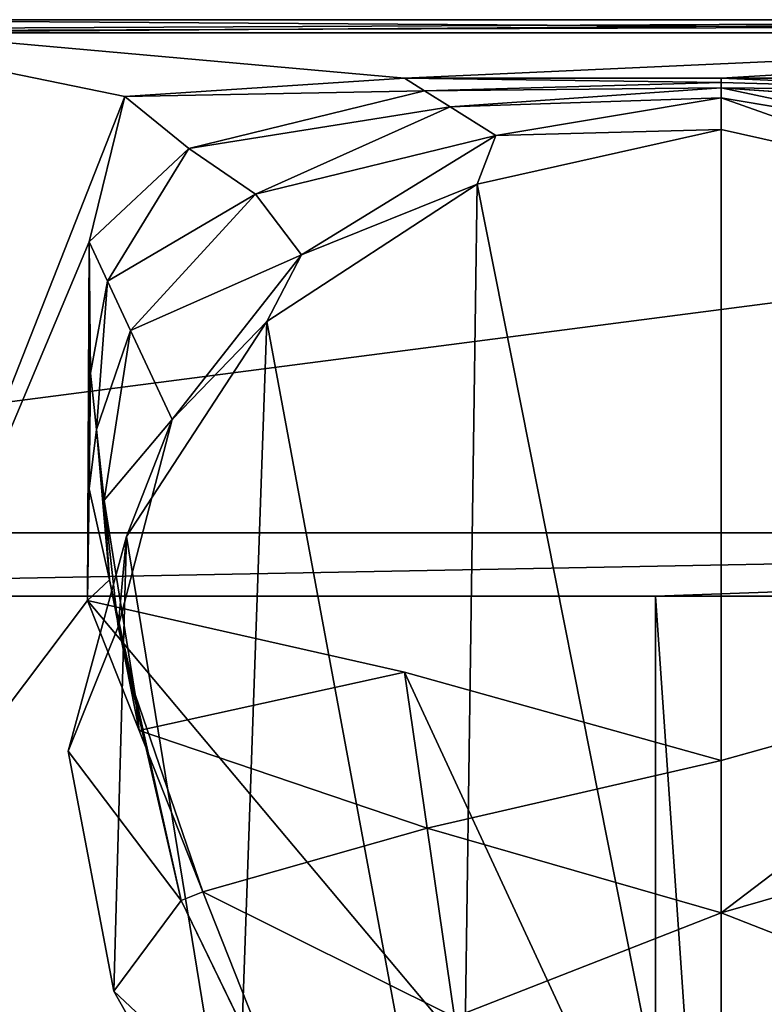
# Model space of a CAD drawing. Extents: x 0 to 29.9, y 0 to 19.7.
# Tile 16 of 20: x 10.6 to 15.2, y 13.6 to 19.7. Entities that reach past the tile are written whole.
import ezdxf

# ---------------------------------------------------------------- set-up
doc = ezdxf.new("R2010")
doc.units = 0
doc.header["$MEASUREMENT"] = 0
doc.layers.get('0').update_dxf_attribs({"color": 13, "linetype": 'CONTINUOUS'})
doc.layers.add('ALUMINUM', color=253, linetype='CONTINUOUS')
doc.layers.add('STAINLESS_STEEL', color=252, linetype='CONTINUOUS')

# ---------------------------------------------------------------- blocks, each defined once
blk = doc.blocks.new('HCP30E52UC_TRADECAD_DXF')
at = {"layer": 'ALUMINUM', "color": 0}
for p, q in [((25.4695, 16.5404, 0.2002), (4.3675, 16.5404, 0.2002)), ((25.4695, 16.5404, 0.2002), (4.3675, 16.5404, 0.2002)), ((14.5581, 16.1504, 0.3863), (4.7575, 16.1504, 0.3863)), ((4.7575, 16.1504, 0.2002), (14.5581, 16.1504, 0.2002)), ((14.5581, 16.1504, 0.3863), (4.7575, 16.1504, 0.3863)), ((4.7575, 16.1504, 0.2002), (14.5581, 16.1504, 0.2002)), ((14.5581, 4.8335, 0.3863), (14.5581, 16.1504, 0.3863)), ((14.5581, 16.1504, 0.2002), (14.5581, 4.8335, 0.2002)), ((14.5581, 16.1504, 0.3863), (14.5581, 16.1504, 0.2002)), ((14.5581, 16.1504, 0.3863), (14.5581, 16.1504, 0.2002)), ((14.5581, 4.8335, 0.3863), (14.5581, 16.1504, 0.3863)), ((14.5581, 16.1504, 0.2002), (14.5581, 4.8335, 0.2002))]:
    blk.add_line(p, q, dxfattribs=at)
at = {"layer": 'STAINLESS_STEEL', "color": 0}
for p, q in [((0.4209, 19.6007, 1.7854), (29.4349, 19.6997, 1.7854)), ((0.4209, 19.6007, 1.7854), (29.4349, 19.6997, 1.7854)), ((28.6999, 19.6997, 0.2002), (1.197, 19.6997, 0.2002)), ((28.6999, 19.6997, 0.2002), (1.197, 19.6997, 0.2002)), ((20.9307, 19.6997, 13.7731), (8.9915, 19.6997, 13.7731)), ((20.9307, 19.6997, 5.19), (8.9915, 19.6997, 5.19)), ((20.9307, 19.6997, 13.7731), (8.9915, 19.6997, 13.7731)), ((20.9307, 19.6997, 13.7731), (8.9915, 19.6997, 13.7731)), ((20.9307, 19.6997, 14.9744), (8.9915, 19.6997, 14.9744)), ((20.9307, 19.6997, 13.7731), (8.9915, 19.6997, 13.7731)), ((20.9307, 19.6997, 14.9744), (8.9915, 19.6997, 14.9744)), ((20.9307, 19.6997, 5.19), (8.9915, 19.6997, 5.19)), ((20.9307, 19.6197, 13.7731), (8.9915, 19.6197, 13.7731)), ((8.9915, 19.6197, 14.9744), (20.9307, 19.6197, 14.9744)), ((20.9307, 19.6197, 13.7731), (8.9915, 19.6197, 13.7731)), ((8.9915, 19.6197, 14.9744), (20.9307, 19.6197, 14.9744)), ((11.2921, 19.2269, 13.7731), (13.0121, 19.3397, 13.7731)), ((11.2921, 19.2269, 13.7731), (13.0121, 19.3397, 13.7731)), ((13.0121, 19.3397, 13.7731), (14.9611, 19.3397, 13.7731)), ((13.0121, 19.3397, 13.7731), (14.9611, 19.3397, 13.7731)), ((13.1366, 19.2617, 15.0183), (13.0121, 19.3397, 13.7731)), ((13.1366, 19.2617, 15.0183), (13.0121, 19.3397, 13.7731)), ((14.9611, 19.3397, 13.7731), (16.91, 19.3397, 13.7731)), ((14.9611, 19.3397, 13.7731), (16.91, 19.3397, 13.7731)), ((14.9611, 19.313, 15.0182), (14.9611, 19.3397, 13.7731)), ((14.9611, 19.313, 15.0182), (14.9611, 19.3397, 13.7731)), ((14.9611, 19.313, 15.0182), (13.1366, 19.2617, 15.0183)), ((14.9611, 19.313, 15.0182), (13.1366, 19.2617, 15.0183)), ((13.2935, 19.1634, 16.5869), (14.9611, 19.2794, 16.5869)), ((13.2935, 19.1634, 16.5869), (14.9611, 19.2794, 16.5869)), ((16.7855, 19.2617, 15.0183), (14.9611, 19.313, 15.0182)), ((16.7855, 19.2617, 15.0183), (14.9611, 19.313, 15.0182)), ((14.9611, 19.2794, 16.5869), (14.9611, 19.313, 15.0182)), ((14.9611, 19.2794, 16.5869), (14.9611, 19.313, 15.0182)), ((14.9611, 19.2794, 16.5869), (16.6287, 19.1634, 16.5869)), ((14.9611, 19.2191, 19.4006), (14.9611, 19.2794, 16.5869)), ((14.9611, 19.2191, 19.4006), (14.9611, 19.2794, 16.5869)), ((14.9611, 19.2794, 16.5869), (16.6287, 19.1634, 16.5869)), ((11.0717, 18.3329, 13.7731), (11.2921, 19.2269, 13.7731)), ((11.0717, 18.3329, 13.7731), (11.2921, 19.2269, 13.7731)), ((11.2921, 19.2269, 13.7731), (11.6866, 18.9059, 15.0272)), ((11.2921, 19.2269, 13.7731), (11.6866, 18.9059, 15.0272)), ((11.6866, 18.9059, 15.0272), (13.1366, 19.2617, 15.0183)), ((11.6866, 18.9059, 15.0272), (13.1366, 19.2617, 15.0183)), ((13.1366, 19.2617, 15.0183), (13.2935, 19.1634, 16.5869)), ((13.1366, 19.2617, 15.0183), (13.2935, 19.1634, 16.5869)), ((13.5748, 18.9871, 19.4006), (14.9611, 19.2191, 19.4006)), ((13.5748, 18.9871, 19.4006), (14.9611, 19.2191, 19.4006)), ((14.9611, 19.2191, 19.4006), (14.9611, 19.0234, 20.769)), ((14.9611, 19.2191, 19.4006), (16.3473, 18.9871, 19.4006)), ((14.9611, 19.2191, 19.4006), (14.9611, 19.0234, 20.769)), ((14.9611, 19.2191, 19.4006), (16.3473, 18.9871, 19.4006)), ((12.0967, 18.6265, 16.5869), (13.2935, 19.1634, 16.5869)), ((12.0967, 18.6265, 16.5869), (13.2935, 19.1634, 16.5869)), ((13.2935, 19.1634, 16.5869), (13.5748, 18.9871, 19.4006)), ((13.2935, 19.1634, 16.5869), (13.5748, 18.9871, 19.4006)), ((13.5748, 18.9871, 19.4006), (12.3796, 18.2515, 19.4006)), ((13.5748, 18.9871, 19.4006), (12.3796, 18.2515, 19.4006)), ((14.9611, 19.0234, 20.769), (13.46, 18.6868, 20.769)), ((14.9611, 19.0234, 20.769), (13.46, 18.6868, 20.769)), ((13.46, 18.6868, 20.769), (13.5748, 18.9871, 19.4006)), ((13.46, 18.6868, 20.769), (13.5748, 18.9871, 19.4006)), ((14.9611, 19.0234, 20.769), (16.4621, 18.6868, 20.769)), ((14.9611, 19.0234, 20.769), (16.4621, 18.6868, 20.769)), ((11.6866, 18.9059, 15.0272), (11.1849, 18.0905, 15.0192)), ((11.6866, 18.9059, 15.0272), (11.1849, 18.0905, 15.0192)), ((12.0967, 18.6265, 16.5869), (11.6866, 18.9059, 15.0272)), ((12.0967, 18.6265, 16.5869), (11.6866, 18.9059, 15.0272)), ((13.46, 18.6868, 20.769), (12.1659, 17.8427, 20.769)), ((13.46, 18.6868, 20.769), (12.1659, 17.8427, 20.769)), ((11.3272, 17.7855, 16.5869), (12.0967, 18.6265, 16.5869)), ((11.3272, 17.7855, 16.5869), (12.0967, 18.6265, 16.5869)), ((12.3796, 18.2515, 19.4006), (12.0967, 18.6265, 16.5869)), ((12.3796, 18.2515, 19.4006), (12.0967, 18.6265, 16.5869)), ((11.0803, 17.5234, 13.7731), (11.0717, 18.3329, 13.7731)), ((11.0717, 18.3329, 13.7731), (11.1849, 18.0905, 15.0192)), ((11.0803, 17.5234, 13.7731), (11.0717, 18.3329, 13.7731)), ((11.0717, 18.3329, 13.7731), (11.1849, 18.0905, 15.0192)), ((11.5828, 17.238, 19.4006), (12.3796, 18.2515, 19.4006)), ((11.5828, 17.238, 19.4006), (12.3796, 18.2515, 19.4006)), ((12.3796, 18.2515, 19.4006), (12.1659, 17.8427, 20.769)), ((12.3796, 18.2515, 19.4006), (12.1659, 17.8427, 20.769)), ((11.1849, 18.0905, 15.0192), (11.1181, 17.1779, 15.0183)), ((11.1849, 18.0905, 15.0192), (11.1181, 17.1779, 15.0183)), ((11.1849, 18.0905, 15.0192), (11.3272, 17.7855, 16.5869)), ((11.1849, 18.0905, 15.0192), (11.3272, 17.7855, 16.5869)), ((11.303, 16.5184, 20.769), (12.1659, 17.8427, 20.769)), ((11.303, 16.5184, 20.769), (12.1659, 17.8427, 20.769)), ((11.1658, 16.7427, 16.5869), (11.3272, 17.7855, 16.5869)), ((11.1658, 16.7427, 16.5869), (11.3272, 17.7855, 16.5869)), ((11.3272, 17.7855, 16.5869), (11.5828, 17.238, 19.4006)), ((11.3272, 17.7855, 16.5869), (11.5828, 17.238, 19.4006)), ((11.0717, 16.8125, 13.7731), (11.0803, 17.5234, 13.7731)), ((11.0717, 16.8125, 13.7731), (11.0803, 17.5234, 13.7731)), ((11.1181, 17.1779, 15.0183), (11.0803, 17.5234, 13.7731)), ((11.1181, 17.1779, 15.0183), (11.0803, 17.5234, 13.7731)), ((11.2514, 15.9619, 19.4006), (11.5828, 17.238, 19.4006)), ((11.2514, 15.9619, 19.4006), (11.5828, 17.238, 19.4006)), ((11.303, 16.5184, 20.769), (11.5828, 17.238, 19.4006)), ((11.303, 16.5184, 20.769), (11.5828, 17.238, 19.4006)), ((11.1181, 17.1779, 15.0183), (11.197, 16.2519, 15.0179)), ((11.1658, 16.7427, 16.5869), (11.1181, 17.1779, 15.0183)), ((11.1658, 16.7427, 16.5869), (11.1181, 17.1779, 15.0183)), ((11.1181, 17.1779, 15.0183), (11.197, 16.2519, 15.0179)), ((11.0632, 16.1241, 13.7731), (11.0717, 16.8125, 13.7731)), ((11.0632, 16.1241, 13.7731), (11.0717, 16.8125, 13.7731)), ((11.197, 16.2519, 15.0179), (11.0717, 16.8125, 13.7731)), ((11.197, 16.2519, 15.0179), (11.0717, 16.8125, 13.7731)), ((11.2514, 15.9619, 19.4006), (11.1658, 16.7427, 16.5869)), ((11.2514, 15.9619, 19.4006), (11.1658, 16.7427, 16.5869)), ((11.3549, 15.5454, 16.5869), (11.1658, 16.7427, 16.5869)), ((11.3549, 15.5454, 16.5869), (11.1658, 16.7427, 16.5869)), ((11.303, 16.5184, 20.769), (10.9442, 15.1964, 20.769)), ((11.303, 16.5184, 20.769), (10.9442, 15.1964, 20.769)), ((11.197, 16.2519, 15.0179), (11.3549, 15.5454, 16.5869)), ((11.3796, 15.3247, 15.0276), (11.197, 16.2519, 15.0179)), ((11.197, 16.2519, 15.0179), (11.3549, 15.5454, 16.5869)), ((11.3796, 15.3247, 15.0276), (11.197, 16.2519, 15.0179)), ((13.0121, 15.6835, 13.7731), (11.0632, 16.1241, 13.7731)), ((11.0632, 16.1241, 13.7731), (11.3796, 15.3247, 15.0276)), ((13.0121, 15.6835, 13.7731), (11.0632, 16.1241, 13.7731)), ((11.0632, 16.1241, 13.7731), (11.3796, 15.3247, 15.0276)), ((11.2514, 15.9619, 19.4006), (10.9442, 15.1964, 20.769)), ((11.2514, 15.9619, 19.4006), (10.9442, 15.1964, 20.769)), ((11.6381, 14.2782, 19.4006), (11.2514, 15.9619, 19.4006)), ((11.6381, 14.2782, 19.4006), (11.2514, 15.9619, 19.4006)), ((14.9611, 15.1386, 13.7731), (13.0121, 15.6835, 13.7731)), ((13.0121, 15.6835, 13.7731), (13.152, 14.7217, 15.0466)), ((14.9611, 15.1386, 13.7731), (13.0121, 15.6835, 13.7731)), ((13.0121, 15.6835, 13.7731), (13.152, 14.7217, 15.0466)), ((16.91, 15.6835, 13.7731), (14.9611, 15.1386, 13.7731)), ((16.91, 15.6835, 13.7731), (14.9611, 15.1386, 13.7731)), ((11.3549, 15.5454, 16.5869), (11.6381, 14.2782, 19.4006)), ((11.7729, 14.3312, 16.5869), (11.3549, 15.5454, 16.5869)), ((11.7729, 14.3312, 16.5869), (11.3549, 15.5454, 16.5869)), ((11.3549, 15.5454, 16.5869), (11.6381, 14.2782, 19.4006)), ((11.3796, 15.3247, 15.0276), (13.152, 14.7217, 15.0466)), ((11.7729, 14.3312, 16.5869), (11.3796, 15.3247, 15.0276)), ((11.7729, 14.3312, 16.5869), (11.3796, 15.3247, 15.0276)), ((11.3796, 15.3247, 15.0276), (13.152, 14.7217, 15.0466)), ((10.9442, 15.1964, 20.769), (11.2238, 13.7183, 20.769)), ((10.9442, 15.1964, 20.769), (11.2238, 13.7183, 20.769)), ((14.9611, 14.2014, 15.0479), (14.9611, 15.1386, 13.7731)), ((14.9611, 14.2014, 15.0479), (14.9611, 15.1386, 13.7731)), ((13.152, 14.7217, 15.0466), (14.9611, 14.2014, 15.0479)), ((13.152, 14.7217, 15.0466), (13.3211, 13.5583, 16.5869)), ((13.152, 14.7217, 15.0466), (14.9611, 14.2014, 15.0479)), ((13.152, 14.7217, 15.0466), (13.3211, 13.5583, 16.5869)), ((14.9611, 14.2014, 15.0479), (16.7702, 14.7217, 15.0466)), ((14.9611, 14.2014, 15.0479), (16.7702, 14.7217, 15.0466)), ((12.4827, 12.5382, 19.4006), (11.7729, 14.3312, 16.5869)), ((12.4827, 12.5382, 19.4006), (11.7729, 14.3312, 16.5869)), ((13.3211, 13.5583, 16.5869), (11.7729, 14.3312, 16.5869)), ((13.3211, 13.5583, 16.5869), (11.7729, 14.3312, 16.5869)), ((11.2238, 13.7183, 20.769), (11.6381, 14.2782, 19.4006)), ((11.2238, 13.7183, 20.769), (11.6381, 14.2782, 19.4006)), ((11.6381, 14.2782, 19.4006), (12.4827, 12.5382, 19.4006)), ((11.6381, 14.2782, 19.4006), (12.4827, 12.5382, 19.4006)), ((14.9611, 13.0699, 16.5869), (14.9611, 14.2014, 15.0479)), ((14.9611, 13.0699, 16.5869), (14.9611, 14.2014, 15.0479)), ((11.2238, 13.7183, 20.769), (11.976, 12.3864, 20.769)), ((11.2238, 13.7183, 20.769), (11.976, 12.3864, 20.769))]:
    blk.add_line(p, q, dxfattribs=at)
at = {"layer": 'ALUMINUM', "color": 253}
mesh = blk.add_polyface(dxfattribs=at)
corners = [(4.3675, 4.4435, 0.2002), (4.7575, 4.8335, 0.2002), (4.3675, 16.5404, 0.2002), (25.4695, 4.4435, 0.2002), (14.5581, 4.8335, 0.2002), (15.3381, 4.8335, 0.2002), (14.5581, 16.1504, 0.2002), (25.0795, 4.8335, 0.2002), (25.0795, 16.1504, 0.2002), (4.7575, 16.1504, 0.2002), (25.4695, 16.5404, 0.2002), (15.3381, 16.1504, 0.2002)]
mesh.append_faces([[corners[k] for k in face] for face in [(0, 1, 2), (1, 3, 4), (4, 5, 6), (5, 3, 7), (7, 3, 8), (2, 9, 10), (9, 2, 1), (11, 6, 5), (10, 8, 3)]], dxfattribs={"vtx0": -1, "vtx1": -1, "color": 253})
mesh.append_faces([[corners[k] for k in face] for face in [(4, 3, 5), (10, 6, 11)]], dxfattribs={"vtx0": -1, "vtx1": -1, "vtx2": -1, "color": 253})
mesh.append_faces([[corners[k] for k in face] for face in [(1, 0, 3), (10, 9, 6), (10, 11, 8)]], dxfattribs={"vtx0": -1, "vtx2": -1, "color": 253})
mesh = blk.add_polyface(dxfattribs=at)
corners = [(14.5581, 4.8335, 0.3863), (4.7575, 16.1504, 0.3863), (4.7575, 4.8335, 0.3863), (14.5581, 16.1504, 0.3863)]
mesh.append_faces([[corners[k] for k in face] for face in [(0, 1, 2), (1, 0, 3)]], dxfattribs={"vtx0": -1, "color": 253})
mesh = blk.add_polyface(dxfattribs=at)
corners = [(4.7575, 16.1504, 0.3863), (14.5581, 16.1504, 0.2002), (4.7575, 16.1504, 0.2002), (14.5581, 16.1504, 0.3863)]
mesh.append_faces([[corners[k] for k in face] for face in [(0, 1, 2), (1, 0, 3)]], dxfattribs={"vtx0": -1, "color": 253})
mesh = blk.add_polyface(dxfattribs=at)
corners = [(14.5581, 16.1504, 0.2002), (14.5581, 4.8335, 0.3863), (14.5581, 4.8335, 0.2002), (14.5581, 16.1504, 0.3863)]
mesh.append_faces([[corners[k] for k in face] for face in [(0, 1, 2), (1, 0, 3)]], dxfattribs={"vtx0": -1, "color": 253})
at = {"layer": 'STAINLESS_STEEL', "color": 252}
mesh = blk.add_polyface(dxfattribs=at)
corners = [(0, 0.0184, 0.2002), (4.3675, 4.4435, 0.2002), (0, 19.6997, 0.2002), (29.9042, 0.0184, 0.2002), (0.462, 19.6997, 0.2002), (1.197, 19.6997, 0.2002), (25.4695, 4.4435, 0.2002), (25.4695, 16.5404, 0.2002), (28.6999, 19.6997, 0.2002), (29.9042, 19.6997, 0.2002), (4.3675, 16.5404, 0.2002)]
mesh.append_faces([[corners[k] for k in face] for face in [(8, 3, 9)]], dxfattribs={"vtx0": -1, "color": 252})
mesh.append_faces([[corners[k] for k in face] for face in [(0, 1, 2), (2, 1, 4), (4, 1, 5), (1, 3, 6), (6, 3, 7), (5, 10, 8), (10, 5, 1)]], dxfattribs={"vtx0": -1, "vtx1": -1, "color": 252})
mesh.append_faces([[corners[k] for k in face] for face in [(7, 3, 8)]], dxfattribs={"vtx0": -1, "vtx1": -1, "vtx2": -1, "color": 252})
mesh.append_faces([[corners[k] for k in face] for face in [(1, 0, 3), (8, 10, 7)]], dxfattribs={"vtx0": -1, "vtx2": -1, "color": 252})
mesh = blk.add_polyface(dxfattribs=at)
corners = [(0.4209, 19.6007, 1.7854), (0, 0.0184, 1.7854), (0, 19.6997, 1.7854), (0.4209, 0.3717, 1.7854), (29.9042, 0.0184, 1.7854), (29.3938, 0.3717, 1.7854), (29.4349, 19.6997, 1.7854), (29.9042, 19.6997, 1.7854)]
mesh.append_faces([[corners[k] for k in face] for face in [(0, 1, 2), (4, 6, 7)]], dxfattribs={"vtx0": -1, "color": 252})
mesh.append_faces([[corners[k] for k in face] for face in [(1, 3, 4)]], dxfattribs={"vtx0": -1, "vtx1": -1, "color": 252})
mesh.append_faces([[corners[k] for k in face] for face in [(1, 0, 3), (4, 3, 5), (4, 5, 6)]], dxfattribs={"vtx0": -1, "vtx2": -1, "color": 252})
mesh = blk.add_polyface(dxfattribs=at)
corners = [(20.9307, 19.6997, 5.19), (0.4209, 19.6007, 1.7854), (29.4349, 19.6997, 1.7854)]
mesh.append_faces([[corners[k] for k in face] for face in [(0, 1, 2)]], dxfattribs={"color": 252})
mesh = blk.add_polyface(dxfattribs=at)
corners = [(8.9915, 19.6997, 5.19), (0.4209, 19.6007, 1.7854), (20.9307, 19.6997, 5.19)]
mesh.append_faces([[corners[k] for k in face] for face in [(0, 1, 2)]], dxfattribs={"color": 252})
mesh = blk.add_polyface(dxfattribs=at)
corners = [(0.4209, 19.6007, 1.7854), (1.197, 19.6997, 0.2002), (29.4349, 19.6997, 1.7854)]
mesh.append_faces([[corners[k] for k in face] for face in [(0, 1, 2)]], dxfattribs={"color": 252})
mesh = blk.add_polyface(dxfattribs=at)
corners = [(29.4349, 19.6997, 1.7854), (1.197, 19.6997, 0.2002), (28.6999, 19.6997, 0.2002)]
mesh.append_faces([[corners[k] for k in face] for face in [(0, 1, 2)]], dxfattribs={"color": 252})
mesh = blk.add_polyface(dxfattribs=at)
corners = [(8.3534, 19.6997, 24.1543), (8.3934, 19.6597, 24.1543), (8.3534, 8.9898, 24.1543), (8.6781, 19.6997, 24.1543), (8.6781, 19.6597, 24.1543), (21.5603, 19.6997, 24.1543), (21.2182, 19.6597, 24.1543), (21.2182, 19.6997, 24.1543), (21.5203, 19.6597, 24.1543), (21.5203, 9.0298, 24.1543), (8.3934, 9.0298, 24.1543), (21.5603, 8.9898, 24.1543)]
mesh.append_faces([[corners[k] for k in face] for face in [(1, 3, 4), (5, 6, 7)]], dxfattribs={"vtx0": -1, "color": 252})
mesh.append_faces([[corners[k] for k in face] for face in [(0, 1, 2), (6, 5, 8), (8, 5, 9), (2, 10, 11), (10, 2, 1), (11, 9, 5)]], dxfattribs={"vtx0": -1, "vtx1": -1, "color": 252})
mesh.append_faces([[corners[k] for k in face] for face in [(1, 0, 3), (11, 10, 9)]], dxfattribs={"vtx0": -1, "vtx2": -1, "color": 252})
mesh = blk.add_polyface(dxfattribs=at)
corners = [(8.9915, 19.6997, 13.7731), (11.2921, 19.2269, 13.7731), (8.9915, 13.3748, 13.7731), (13.0121, 19.3397, 13.7731), (20.9307, 19.6997, 13.7731), (11.0717, 18.3329, 13.7731), (11.0632, 16.1241, 13.7731), (14.9611, 19.3397, 13.7731), (16.91, 19.3397, 13.7731), (18.63, 19.2269, 13.7731), (18.8504, 18.3329, 13.7731), (18.8504, 16.8125, 13.7731), (18.859, 16.1241, 13.7731), (14.9611, 11.4776, 13.7731), (13.0121, 15.6835, 13.7731), (14.9611, 15.1386, 13.7731), (16.91, 15.6835, 13.7731), (20.9307, 13.3748, 13.7731), (18.8419, 17.5234, 13.7731), (11.0717, 16.8125, 13.7731), (11.0803, 17.5234, 13.7731)]
mesh.append_faces([[corners[k] for k in face] for face in [(19, 5, 20)]], dxfattribs={"vtx0": -1, "color": 252})
mesh.append_faces([[corners[k] for k in face] for face in [(0, 1, 2), (1, 0, 3), (3, 4, 7), (7, 4, 8), (8, 4, 9), (9, 4, 10), (11, 4, 12), (13, 16, 17), (17, 12, 4)]], dxfattribs={"vtx0": -1, "vtx1": -1, "color": 252})
mesh.append_faces([[corners[k] for k in face] for face in [(2, 5, 6), (10, 4, 11)]], dxfattribs={"vtx0": -1, "vtx1": -1, "vtx2": -1, "color": 252})
mesh.append_faces([[corners[k] for k in face] for face in [(3, 0, 4), (2, 1, 5), (6, 13, 2), (13, 6, 14), (13, 14, 15), (13, 15, 16), (17, 16, 12), (5, 19, 6)]], dxfattribs={"vtx0": -1, "vtx2": -1, "color": 252})
mesh.append_faces([[corners[k] for k in face] for face in [(11, 18, 10)]], dxfattribs={"vtx2": -1, "color": 252})
mesh = blk.add_polyface(dxfattribs=at)
corners = [(21.5603, 19.6997, 5.19), (20.9307, 19.6997, 5.19), (29.4349, 19.6997, 1.7854), (21.5603, 19.6997, 13.7731), (8.9915, 19.6997, 5.19), (8.9915, 19.6997, 13.7731), (20.9307, 19.6997, 13.7731)]
mesh.append_faces([[corners[k] for k in face] for face in [(0, 1, 2), (5, 3, 6)]], dxfattribs={"vtx0": -1, "color": 252})
mesh.append_faces([[corners[k] for k in face] for face in [(1, 3, 4), (4, 3, 5)]], dxfattribs={"vtx0": -1, "vtx1": -1, "color": 252})
mesh.append_faces([[corners[k] for k in face] for face in [(1, 0, 3)]], dxfattribs={"vtx0": -1, "vtx2": -1, "color": 252})
mesh = blk.add_polyface(dxfattribs=at)
corners = [(20.9307, 19.6997, 14.9744), (8.9915, 19.6997, 13.7731), (20.9307, 19.6997, 13.7731), (8.9915, 19.6997, 14.9744)]
mesh.append_faces([[corners[k] for k in face] for face in [(0, 1, 2), (1, 0, 3)]], dxfattribs={"vtx0": -1, "color": 252})
mesh = blk.add_polyface(dxfattribs=at)
corners = [(20.9307, 19.6997, 13.7731), (8.9915, 19.6197, 13.7731), (8.9915, 19.6997, 13.7731), (20.9307, 19.6197, 13.7731)]
mesh.append_faces([[corners[k] for k in face] for face in [(0, 1, 2), (1, 0, 3)]], dxfattribs={"vtx0": -1, "color": 252})
mesh = blk.add_polyface(dxfattribs=at)
corners = [(20.9307, 19.6197, 14.9744), (8.9915, 19.6997, 14.9744), (8.9915, 19.6197, 14.9744), (20.9307, 19.6997, 14.9744)]
mesh.append_faces([[corners[k] for k in face] for face in [(0, 1, 2), (1, 0, 3)]], dxfattribs={"vtx0": -1, "color": 252})
mesh = blk.add_polyface(dxfattribs=at)
corners = [(8.3934, 19.6597, 28.4847), (8.4334, 19.6197, 28.4847), (8.3934, 9.0298, 28.4847), (8.6781, 19.6597, 28.4847), (8.6781, 19.6197, 28.4847), (21.5203, 19.6597, 28.4847), (21.2182, 19.6197, 28.4847), (21.2182, 19.6597, 28.4847), (21.4803, 19.6197, 28.4847), (21.4803, 9.0698, 28.4847), (8.4334, 9.0698, 28.4847), (21.5203, 9.0298, 28.4847)]
mesh.append_faces([[corners[k] for k in face] for face in [(1, 3, 4), (5, 6, 7)]], dxfattribs={"vtx0": -1, "color": 252})
mesh.append_faces([[corners[k] for k in face] for face in [(0, 1, 2), (6, 5, 8), (8, 5, 9), (2, 10, 11), (10, 2, 1), (11, 9, 5)]], dxfattribs={"vtx0": -1, "vtx1": -1, "color": 252})
mesh.append_faces([[corners[k] for k in face] for face in [(1, 0, 3), (11, 10, 9)]], dxfattribs={"vtx0": -1, "vtx2": -1, "color": 252})
mesh = blk.add_polyface(dxfattribs=at)
corners = [(20.9307, 19.6197, 14.9744), (8.9915, 19.6197, 13.7731), (20.9307, 19.6197, 13.7731), (8.9915, 19.6197, 14.9744)]
mesh.append_faces([[corners[k] for k in face] for face in [(0, 1, 2), (1, 0, 3)]], dxfattribs={"vtx0": -1, "color": 252})
mesh = blk.add_polyface(dxfattribs=at)
corners = [(13.1366, 19.2617, 15.0183), (11.2921, 19.2269, 13.7731), (13.0121, 19.3397, 13.7731)]
mesh.append_faces([[corners[k] for k in face] for face in [(0, 1, 2)]], dxfattribs={"color": 252})
mesh = blk.add_polyface(dxfattribs=at)
corners = [(14.9611, 19.313, 15.0182), (13.0121, 19.3397, 13.7731), (14.9611, 19.3397, 13.7731)]
mesh.append_faces([[corners[k] for k in face] for face in [(0, 1, 2)]], dxfattribs={"color": 252})
mesh = blk.add_polyface(dxfattribs=at)
corners = [(13.1366, 19.2617, 15.0183), (13.0121, 19.3397, 13.7731), (14.9611, 19.313, 15.0182)]
mesh.append_faces([[corners[k] for k in face] for face in [(0, 1, 2)]], dxfattribs={"color": 252})
mesh = blk.add_polyface(dxfattribs=at)
corners = [(16.7855, 19.2617, 15.0183), (14.9611, 19.3397, 13.7731), (16.91, 19.3397, 13.7731)]
mesh.append_faces([[corners[k] for k in face] for face in [(0, 1, 2)]], dxfattribs={"color": 252})
mesh = blk.add_polyface(dxfattribs=at)
corners = [(16.7855, 19.2617, 15.0183), (14.9611, 19.313, 15.0182), (14.9611, 19.3397, 13.7731)]
mesh.append_faces([[corners[k] for k in face] for face in [(0, 1, 2)]], dxfattribs={"color": 252})
mesh = blk.add_polyface(dxfattribs=at)
corners = [(14.9611, 19.2794, 16.5869), (13.1366, 19.2617, 15.0183), (14.9611, 19.313, 15.0182)]
mesh.append_faces([[corners[k] for k in face] for face in [(0, 1, 2)]], dxfattribs={"color": 252})
mesh = blk.add_polyface(dxfattribs=at)
corners = [(13.2935, 19.1634, 16.5869), (13.1366, 19.2617, 15.0183), (14.9611, 19.2794, 16.5869)]
mesh.append_faces([[corners[k] for k in face] for face in [(0, 1, 2)]], dxfattribs={"color": 252})
mesh = blk.add_polyface(dxfattribs=at)
corners = [(14.9611, 19.2191, 19.4006), (13.2935, 19.1634, 16.5869), (14.9611, 19.2794, 16.5869)]
mesh.append_faces([[corners[k] for k in face] for face in [(0, 1, 2)]], dxfattribs={"color": 252})
mesh = blk.add_polyface(dxfattribs=at)
corners = [(14.9611, 19.2794, 16.5869), (14.9611, 19.313, 15.0182), (16.7855, 19.2617, 15.0183)]
mesh.append_faces([[corners[k] for k in face] for face in [(0, 1, 2)]], dxfattribs={"color": 252})
mesh = blk.add_polyface(dxfattribs=at)
corners = [(16.3473, 18.9871, 19.4006), (14.9611, 19.2794, 16.5869), (16.6287, 19.1634, 16.5869)]
mesh.append_faces([[corners[k] for k in face] for face in [(0, 1, 2)]], dxfattribs={"color": 252})
mesh = blk.add_polyface(dxfattribs=at)
corners = [(14.9611, 19.2191, 19.4006), (14.9611, 19.2794, 16.5869), (16.3473, 18.9871, 19.4006)]
mesh.append_faces([[corners[k] for k in face] for face in [(0, 1, 2)]], dxfattribs={"color": 252})
mesh = blk.add_polyface(dxfattribs=at)
corners = [(14.9611, 19.2794, 16.5869), (16.7855, 19.2617, 15.0183), (16.6287, 19.1634, 16.5869)]
mesh.append_faces([[corners[k] for k in face] for face in [(0, 1, 2)]], dxfattribs={"color": 252})
mesh = blk.add_polyface(dxfattribs=at)
corners = [(11.2921, 19.2269, 13.7731), (11.6866, 18.9059, 15.0272), (11.0717, 18.3329, 13.7731)]
mesh.append_faces([[corners[k] for k in face] for face in [(0, 1, 2)]], dxfattribs={"color": 252})
mesh = blk.add_polyface(dxfattribs=at)
corners = [(11.6866, 18.9059, 15.0272), (11.2921, 19.2269, 13.7731), (13.1366, 19.2617, 15.0183)]
mesh.append_faces([[corners[k] for k in face] for face in [(0, 1, 2)]], dxfattribs={"color": 252})
mesh = blk.add_polyface(dxfattribs=at)
corners = [(13.2935, 19.1634, 16.5869), (11.6866, 18.9059, 15.0272), (13.1366, 19.2617, 15.0183)]
mesh.append_faces([[corners[k] for k in face] for face in [(0, 1, 2)]], dxfattribs={"color": 252})
mesh = blk.add_polyface(dxfattribs=at)
corners = [(13.5748, 18.9871, 19.4006), (13.2935, 19.1634, 16.5869), (14.9611, 19.2191, 19.4006)]
mesh.append_faces([[corners[k] for k in face] for face in [(0, 1, 2)]], dxfattribs={"color": 252})
mesh = blk.add_polyface(dxfattribs=at)
corners = [(14.9611, 19.0234, 20.769), (13.5748, 18.9871, 19.4006), (14.9611, 19.2191, 19.4006)]
mesh.append_faces([[corners[k] for k in face] for face in [(0, 1, 2)]], dxfattribs={"color": 252})
mesh = blk.add_polyface(dxfattribs=at)
corners = [(16.4621, 18.6868, 20.769), (14.9611, 19.2191, 19.4006), (16.3473, 18.9871, 19.4006)]
mesh.append_faces([[corners[k] for k in face] for face in [(0, 1, 2)]], dxfattribs={"color": 252})
mesh = blk.add_polyface(dxfattribs=at)
corners = [(14.9611, 19.0234, 20.769), (14.9611, 19.2191, 19.4006), (16.4621, 18.6868, 20.769)]
mesh.append_faces([[corners[k] for k in face] for face in [(0, 1, 2)]], dxfattribs={"color": 252})
mesh = blk.add_polyface(dxfattribs=at)
corners = [(12.0967, 18.6265, 16.5869), (11.6866, 18.9059, 15.0272), (13.2935, 19.1634, 16.5869)]
mesh.append_faces([[corners[k] for k in face] for face in [(0, 1, 2)]], dxfattribs={"color": 252})
mesh = blk.add_polyface(dxfattribs=at)
corners = [(13.5748, 18.9871, 19.4006), (12.0967, 18.6265, 16.5869), (13.2935, 19.1634, 16.5869)]
mesh.append_faces([[corners[k] for k in face] for face in [(0, 1, 2)]], dxfattribs={"color": 252})
mesh = blk.add_polyface(dxfattribs=at)
corners = [(11.303, 16.5184, 20.769), (11.2238, 13.7183, 20.769), (10.9442, 15.1964, 20.769), (11.976, 12.3864, 20.769), (12.1659, 17.8427, 20.769), (13.3581, 11.4238, 20.769), (13.46, 18.6868, 20.769), (14.9611, 11.1197, 20.769), (14.9611, 19.0234, 20.769), (16.4621, 18.6868, 20.769), (16.564, 11.4238, 20.769), (17.7562, 17.8427, 20.769), (17.9461, 12.3864, 20.769), (18.6191, 16.5184, 20.769), (18.6983, 13.7183, 20.769), (18.9779, 15.1964, 20.769)]
mesh.append_faces([[corners[k] for k in face] for face in [(0, 1, 2), (14, 13, 15)]], dxfattribs={"vtx0": -1, "color": 252})
mesh.append_faces([[corners[k] for k in face] for face in [(1, 0, 3), (3, 4, 5), (5, 6, 7), (7, 9, 10), (10, 11, 12), (12, 13, 14)]], dxfattribs={"vtx0": -1, "vtx1": -1, "color": 252})
mesh.append_faces([[corners[k] for k in face] for face in [(3, 0, 4), (5, 4, 6), (7, 6, 8), (7, 8, 9), (10, 9, 11), (12, 11, 13)]], dxfattribs={"vtx0": -1, "vtx2": -1, "color": 252})
mesh = blk.add_polyface(dxfattribs=at)
corners = [(12.3796, 18.2515, 19.4006), (12.0967, 18.6265, 16.5869), (13.5748, 18.9871, 19.4006)]
mesh.append_faces([[corners[k] for k in face] for face in [(0, 1, 2)]], dxfattribs={"color": 252})
mesh = blk.add_polyface(dxfattribs=at)
corners = [(13.46, 18.6868, 20.769), (12.3796, 18.2515, 19.4006), (13.5748, 18.9871, 19.4006)]
mesh.append_faces([[corners[k] for k in face] for face in [(0, 1, 2)]], dxfattribs={"color": 252})
mesh = blk.add_polyface(dxfattribs=at)
corners = [(13.46, 18.6868, 20.769), (13.5748, 18.9871, 19.4006), (14.9611, 19.0234, 20.769)]
mesh.append_faces([[corners[k] for k in face] for face in [(0, 1, 2)]], dxfattribs={"color": 252})
mesh = blk.add_polyface(dxfattribs=at)
corners = [(11.6866, 18.9059, 15.0272), (11.1849, 18.0905, 15.0192), (11.0717, 18.3329, 13.7731)]
mesh.append_faces([[corners[k] for k in face] for face in [(0, 1, 2)]], dxfattribs={"color": 252})
mesh = blk.add_polyface(dxfattribs=at)
corners = [(11.6866, 18.9059, 15.0272), (12.0967, 18.6265, 16.5869), (11.1849, 18.0905, 15.0192)]
mesh.append_faces([[corners[k] for k in face] for face in [(0, 1, 2)]], dxfattribs={"color": 252})
mesh = blk.add_polyface(dxfattribs=at)
corners = [(12.1659, 17.8427, 20.769), (12.3796, 18.2515, 19.4006), (13.46, 18.6868, 20.769)]
mesh.append_faces([[corners[k] for k in face] for face in [(0, 1, 2)]], dxfattribs={"color": 252})
mesh = blk.add_polyface(dxfattribs=at)
corners = [(12.0967, 18.6265, 16.5869), (11.3272, 17.7855, 16.5869), (11.1849, 18.0905, 15.0192)]
mesh.append_faces([[corners[k] for k in face] for face in [(0, 1, 2)]], dxfattribs={"color": 252})
mesh = blk.add_polyface(dxfattribs=at)
corners = [(12.0967, 18.6265, 16.5869), (12.3796, 18.2515, 19.4006), (11.3272, 17.7855, 16.5869)]
mesh.append_faces([[corners[k] for k in face] for face in [(0, 1, 2)]], dxfattribs={"color": 252})
mesh = blk.add_polyface(dxfattribs=at)
corners = [(11.0717, 18.3329, 13.7731), (11.1849, 18.0905, 15.0192), (11.0803, 17.5234, 13.7731)]
mesh.append_faces([[corners[k] for k in face] for face in [(0, 1, 2)]], dxfattribs={"color": 252})
mesh = blk.add_polyface(dxfattribs=at)
corners = [(12.3796, 18.2515, 19.4006), (11.5828, 17.238, 19.4006), (11.3272, 17.7855, 16.5869)]
mesh.append_faces([[corners[k] for k in face] for face in [(0, 1, 2)]], dxfattribs={"color": 252})
mesh = blk.add_polyface(dxfattribs=at)
corners = [(12.3796, 18.2515, 19.4006), (12.1659, 17.8427, 20.769), (11.5828, 17.238, 19.4006)]
mesh.append_faces([[corners[k] for k in face] for face in [(0, 1, 2)]], dxfattribs={"color": 252})
mesh = blk.add_polyface(dxfattribs=at)
corners = [(11.1849, 18.0905, 15.0192), (11.1181, 17.1779, 15.0183), (11.0803, 17.5234, 13.7731)]
mesh.append_faces([[corners[k] for k in face] for face in [(0, 1, 2)]], dxfattribs={"color": 252})
mesh = blk.add_polyface(dxfattribs=at)
corners = [(11.1849, 18.0905, 15.0192), (11.3272, 17.7855, 16.5869), (11.1181, 17.1779, 15.0183)]
mesh.append_faces([[corners[k] for k in face] for face in [(0, 1, 2)]], dxfattribs={"color": 252})
mesh = blk.add_polyface(dxfattribs=at)
corners = [(12.1659, 17.8427, 20.769), (11.303, 16.5184, 20.769), (11.5828, 17.238, 19.4006)]
mesh.append_faces([[corners[k] for k in face] for face in [(0, 1, 2)]], dxfattribs={"color": 252})
mesh = blk.add_polyface(dxfattribs=at)
corners = [(11.3272, 17.7855, 16.5869), (11.1658, 16.7427, 16.5869), (11.1181, 17.1779, 15.0183)]
mesh.append_faces([[corners[k] for k in face] for face in [(0, 1, 2)]], dxfattribs={"color": 252})
mesh = blk.add_polyface(dxfattribs=at)
corners = [(11.3272, 17.7855, 16.5869), (11.5828, 17.238, 19.4006), (11.1658, 16.7427, 16.5869)]
mesh.append_faces([[corners[k] for k in face] for face in [(0, 1, 2)]], dxfattribs={"color": 252})
mesh = blk.add_polyface(dxfattribs=at)
corners = [(11.0803, 17.5234, 13.7731), (11.1181, 17.1779, 15.0183), (11.0717, 16.8125, 13.7731)]
mesh.append_faces([[corners[k] for k in face] for face in [(0, 1, 2)]], dxfattribs={"color": 252})
mesh = blk.add_polyface(dxfattribs=at)
corners = [(11.5828, 17.238, 19.4006), (11.2514, 15.9619, 19.4006), (11.1658, 16.7427, 16.5869)]
mesh.append_faces([[corners[k] for k in face] for face in [(0, 1, 2)]], dxfattribs={"color": 252})
mesh = blk.add_polyface(dxfattribs=at)
corners = [(11.5828, 17.238, 19.4006), (11.303, 16.5184, 20.769), (11.2514, 15.9619, 19.4006)]
mesh.append_faces([[corners[k] for k in face] for face in [(0, 1, 2)]], dxfattribs={"color": 252})
mesh = blk.add_polyface(dxfattribs=at)
corners = [(11.1181, 17.1779, 15.0183), (11.197, 16.2519, 15.0179), (11.0717, 16.8125, 13.7731)]
mesh.append_faces([[corners[k] for k in face] for face in [(0, 1, 2)]], dxfattribs={"color": 252})
mesh = blk.add_polyface(dxfattribs=at)
corners = [(11.1181, 17.1779, 15.0183), (11.1658, 16.7427, 16.5869), (11.197, 16.2519, 15.0179)]
mesh.append_faces([[corners[k] for k in face] for face in [(0, 1, 2)]], dxfattribs={"color": 252})
mesh = blk.add_polyface(dxfattribs=at)
corners = [(11.0717, 16.8125, 13.7731), (11.197, 16.2519, 15.0179), (11.0632, 16.1241, 13.7731)]
mesh.append_faces([[corners[k] for k in face] for face in [(0, 1, 2)]], dxfattribs={"color": 252})
mesh = blk.add_polyface(dxfattribs=at)
corners = [(11.1658, 16.7427, 16.5869), (11.2514, 15.9619, 19.4006), (11.3549, 15.5454, 16.5869)]
mesh.append_faces([[corners[k] for k in face] for face in [(0, 1, 2)]], dxfattribs={"color": 252})
mesh = blk.add_polyface(dxfattribs=at)
corners = [(11.1658, 16.7427, 16.5869), (11.3549, 15.5454, 16.5869), (11.197, 16.2519, 15.0179)]
mesh.append_faces([[corners[k] for k in face] for face in [(0, 1, 2)]], dxfattribs={"color": 252})
mesh = blk.add_polyface(dxfattribs=at)
corners = [(11.303, 16.5184, 20.769), (10.9442, 15.1964, 20.769), (11.2514, 15.9619, 19.4006)]
mesh.append_faces([[corners[k] for k in face] for face in [(0, 1, 2)]], dxfattribs={"color": 252})
mesh = blk.add_polyface(dxfattribs=at)
corners = [(11.197, 16.2519, 15.0179), (11.3796, 15.3247, 15.0276), (11.0632, 16.1241, 13.7731)]
mesh.append_faces([[corners[k] for k in face] for face in [(0, 1, 2)]], dxfattribs={"color": 252})
mesh = blk.add_polyface(dxfattribs=at)
corners = [(11.197, 16.2519, 15.0179), (11.3549, 15.5454, 16.5869), (11.3796, 15.3247, 15.0276)]
mesh.append_faces([[corners[k] for k in face] for face in [(0, 1, 2)]], dxfattribs={"color": 252})
mesh = blk.add_polyface(dxfattribs=at)
corners = [(11.3796, 15.3247, 15.0276), (13.0121, 15.6835, 13.7731), (11.0632, 16.1241, 13.7731)]
mesh.append_faces([[corners[k] for k in face] for face in [(0, 1, 2)]], dxfattribs={"color": 252})
mesh = blk.add_polyface(dxfattribs=at)
corners = [(11.2514, 15.9619, 19.4006), (10.9442, 15.1964, 20.769), (11.6381, 14.2782, 19.4006)]
mesh.append_faces([[corners[k] for k in face] for face in [(0, 1, 2)]], dxfattribs={"color": 252})
mesh = blk.add_polyface(dxfattribs=at)
corners = [(11.2514, 15.9619, 19.4006), (11.6381, 14.2782, 19.4006), (11.3549, 15.5454, 16.5869)]
mesh.append_faces([[corners[k] for k in face] for face in [(0, 1, 2)]], dxfattribs={"color": 252})
mesh = blk.add_polyface(dxfattribs=at)
corners = [(13.152, 14.7217, 15.0466), (13.0121, 15.6835, 13.7731), (11.3796, 15.3247, 15.0276)]
mesh.append_faces([[corners[k] for k in face] for face in [(0, 1, 2)]], dxfattribs={"color": 252})
mesh = blk.add_polyface(dxfattribs=at)
corners = [(13.152, 14.7217, 15.0466), (14.9611, 15.1386, 13.7731), (13.0121, 15.6835, 13.7731)]
mesh.append_faces([[corners[k] for k in face] for face in [(0, 1, 2)]], dxfattribs={"color": 252})
mesh = blk.add_polyface(dxfattribs=at)
corners = [(14.9611, 14.2014, 15.0479), (16.91, 15.6835, 13.7731), (14.9611, 15.1386, 13.7731)]
mesh.append_faces([[corners[k] for k in face] for face in [(0, 1, 2)]], dxfattribs={"color": 252})
mesh = blk.add_polyface(dxfattribs=at)
corners = [(14.9611, 14.2014, 15.0479), (16.7702, 14.7217, 15.0466), (16.91, 15.6835, 13.7731)]
mesh.append_faces([[corners[k] for k in face] for face in [(0, 1, 2)]], dxfattribs={"color": 252})
mesh = blk.add_polyface(dxfattribs=at)
corners = [(11.3549, 15.5454, 16.5869), (11.6381, 14.2782, 19.4006), (11.7729, 14.3312, 16.5869)]
mesh.append_faces([[corners[k] for k in face] for face in [(0, 1, 2)]], dxfattribs={"color": 252})
mesh = blk.add_polyface(dxfattribs=at)
corners = [(11.3549, 15.5454, 16.5869), (11.7729, 14.3312, 16.5869), (11.3796, 15.3247, 15.0276)]
mesh.append_faces([[corners[k] for k in face] for face in [(0, 1, 2)]], dxfattribs={"color": 252})
mesh = blk.add_polyface(dxfattribs=at)
corners = [(11.7729, 14.3312, 16.5869), (13.152, 14.7217, 15.0466), (11.3796, 15.3247, 15.0276)]
mesh.append_faces([[corners[k] for k in face] for face in [(0, 1, 2)]], dxfattribs={"color": 252})
mesh = blk.add_polyface(dxfattribs=at)
corners = [(10.9442, 15.1964, 20.769), (11.2238, 13.7183, 20.769), (11.6381, 14.2782, 19.4006)]
mesh.append_faces([[corners[k] for k in face] for face in [(0, 1, 2)]], dxfattribs={"color": 252})
mesh = blk.add_polyface(dxfattribs=at)
corners = [(14.9611, 14.2014, 15.0479), (14.9611, 15.1386, 13.7731), (13.152, 14.7217, 15.0466)]
mesh.append_faces([[corners[k] for k in face] for face in [(0, 1, 2)]], dxfattribs={"color": 252})
mesh = blk.add_polyface(dxfattribs=at)
corners = [(13.3211, 13.5583, 16.5869), (13.152, 14.7217, 15.0466), (11.7729, 14.3312, 16.5869)]
mesh.append_faces([[corners[k] for k in face] for face in [(0, 1, 2)]], dxfattribs={"color": 252})
mesh = blk.add_polyface(dxfattribs=at)
corners = [(13.3211, 13.5583, 16.5869), (14.9611, 14.2014, 15.0479), (13.152, 14.7217, 15.0466)]
mesh.append_faces([[corners[k] for k in face] for face in [(0, 1, 2)]], dxfattribs={"color": 252})
mesh = blk.add_polyface(dxfattribs=at)
corners = [(16.601, 13.5583, 16.5869), (16.7702, 14.7217, 15.0466), (14.9611, 14.2014, 15.0479)]
mesh.append_faces([[corners[k] for k in face] for face in [(0, 1, 2)]], dxfattribs={"color": 252})
mesh = blk.add_polyface(dxfattribs=at)
corners = [(11.7729, 14.3312, 16.5869), (11.6381, 14.2782, 19.4006), (12.4827, 12.5382, 19.4006)]
mesh.append_faces([[corners[k] for k in face] for face in [(0, 1, 2)]], dxfattribs={"color": 252})
mesh = blk.add_polyface(dxfattribs=at)
corners = [(12.4827, 12.5382, 19.4006), (13.3211, 13.5583, 16.5869), (11.7729, 14.3312, 16.5869)]
mesh.append_faces([[corners[k] for k in face] for face in [(0, 1, 2)]], dxfattribs={"color": 252})
mesh = blk.add_polyface(dxfattribs=at)
corners = [(11.6381, 14.2782, 19.4006), (11.2238, 13.7183, 20.769), (12.4827, 12.5382, 19.4006)]
mesh.append_faces([[corners[k] for k in face] for face in [(0, 1, 2)]], dxfattribs={"color": 252})
mesh = blk.add_polyface(dxfattribs=at)
corners = [(14.9611, 13.0699, 16.5869), (14.9611, 14.2014, 15.0479), (13.3211, 13.5583, 16.5869)]
mesh.append_faces([[corners[k] for k in face] for face in [(0, 1, 2)]], dxfattribs={"color": 252})
mesh = blk.add_polyface(dxfattribs=at)
corners = [(16.601, 13.5583, 16.5869), (14.9611, 14.2014, 15.0479), (14.9611, 13.0699, 16.5869)]
mesh.append_faces([[corners[k] for k in face] for face in [(0, 1, 2)]], dxfattribs={"color": 252})
mesh = blk.add_polyface(dxfattribs=at)
corners = [(11.2238, 13.7183, 20.769), (11.976, 12.3864, 20.769), (12.4827, 12.5382, 19.4006)]
mesh.append_faces([[corners[k] for k in face] for face in [(0, 1, 2)]], dxfattribs={"color": 252})

msp = doc.modelspace()

# ---------------------------------------------------------------- block references
at = {"color": 0}
msp.add_blockref('HCP30E52UC_TRADECAD_DXF', (0, 0), dxfattribs=at)

doc.saveas('drawing.dxf')
